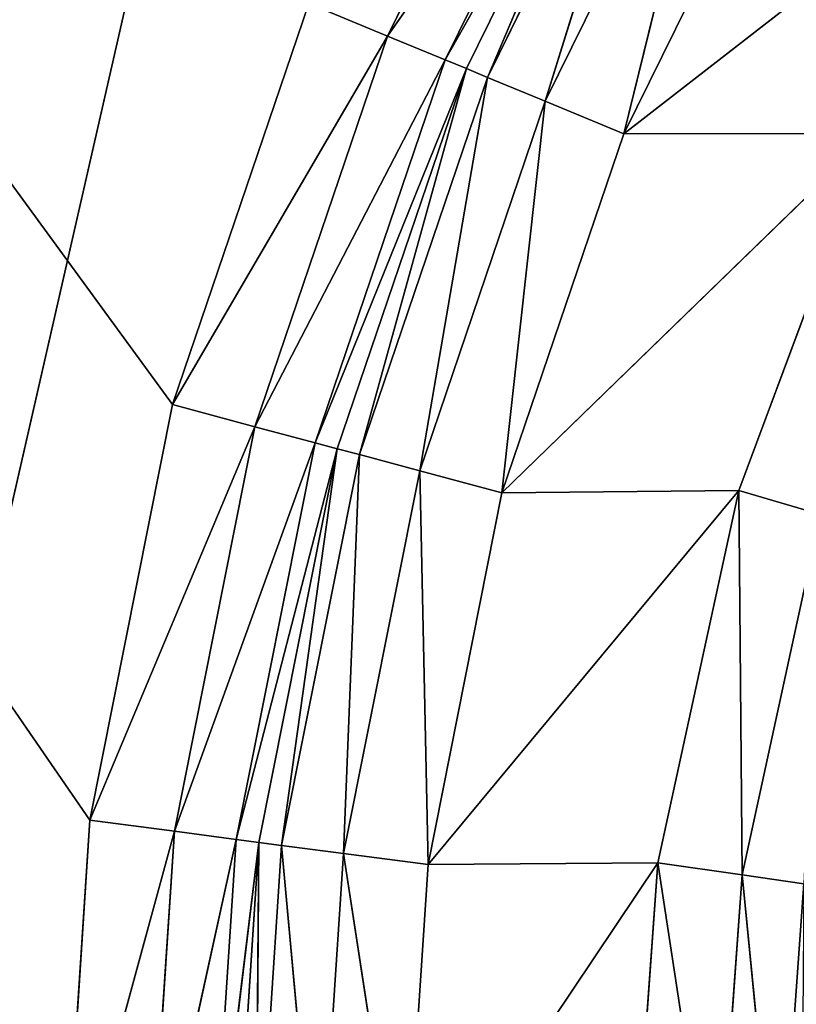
# Model space of a CAD drawing. Extents: x 14 to 217, y 27 to 186.
# Tile 222 of 256: x 37.77 to 39.13, y 80.29 to 82.02. Entities that reach past the tile are written whole.
import ezdxf

# ---------------------------------------------------------------- set-up
doc = ezdxf.new("R2010")
doc.units = 0
doc.header["$LTSCALE"] = 25.4
doc.layers.get('0').update_dxf_attribs({"color": 13, "linetype": 'CONTINUOUS'})

# ---------------------------------------------------------------- blocks, each defined once
blk = doc.blocks.new('PROFILE-RECESSED-T-CONNECT')
at = {"color": 0}
for p, q in [((25.0491, 2.0001, 104.5247), (13.7167, 2.0001, 89)), ((24.9036, 2.0001, 105.256), (13.7167, 2.0001, 89)), ((25.0491, 2.0001, 104.5247), (13.7167, 2.0001, 89)), ((24.9036, 2.0001, 105.256), (13.7167, 2.0001, 89)), ((24.5716, 2.0001, 105.5516), (24.9696, 2.0001, 103.808)), ((24.5716, 0.8001, 105.5516), (24.9696, 2.0001, 103.808)), ((24.5716, 2.0001, 105.5516), (24.9696, 2.0001, 103.808)), ((24.5716, 0.8001, 105.5516), (24.9696, 2.0001, 103.808)), ((24.9036, 2.0001, 105.256), (24.8549, 2.0001, 106)), ((25.0523, 1.9599, 105.2756), (24.8549, 2.0001, 106)), ((24.9036, 2.0001, 105.256), (24.8549, 2.0001, 106)), ((25.0523, 1.9599, 105.2756), (24.8549, 2.0001, 106)), ((25.0491, 2.0001, 104.5247), (24.9036, 2.0001, 105.256)), ((25.194, 1.9599, 104.5636), (24.9036, 2.0001, 105.256)), ((25.0491, 2.0001, 104.5247), (24.9036, 2.0001, 105.256)), ((25.194, 1.9599, 104.5636), (24.9036, 2.0001, 105.256)), ((25.0523, 1.9599, 105.2756), (24.9036, 2.0001, 105.256)), ((25.0523, 1.9599, 105.2756), (24.9036, 2.0001, 105.256)), ((25.2887, 2.0001, 103.8187), (25.0491, 2.0001, 104.5247)), ((25.4273, 1.9599, 103.8761), (25.0491, 2.0001, 104.5247)), ((25.2887, 2.0001, 103.8187), (25.0491, 2.0001, 104.5247)), ((25.4273, 1.9599, 103.8761), (25.0491, 2.0001, 104.5247)), ((25.194, 1.9599, 104.5636), (25.0491, 2.0001, 104.5247)), ((25.194, 1.9599, 104.5636), (25.0491, 2.0001, 104.5247)), ((25.4273, 1.9599, 103.8761), (25.2887, 2.0001, 103.8187)), ((25.4273, 1.9599, 103.8761), (25.2887, 2.0001, 103.8187)), ((25.1612, 1.8501, 105.2899), (25.0049, 1.9599, 106)), ((25.0049, 1.9599, 106), (25.0523, 1.9599, 105.2756)), ((25.1612, 1.8501, 105.2899), (25.0049, 1.9599, 106)), ((25.0049, 1.9599, 106), (25.0523, 1.9599, 105.2756)), ((25.3, 1.8501, 104.592), (25.0523, 1.9599, 105.2756)), ((25.0523, 1.9599, 105.2756), (25.194, 1.9599, 104.5636)), ((25.3, 1.8501, 104.592), (25.0523, 1.9599, 105.2756)), ((25.1612, 1.8501, 105.2899), (25.0523, 1.9599, 105.2756)), ((25.1612, 1.8501, 105.2899), (25.0523, 1.9599, 105.2756)), ((25.0523, 1.9599, 105.2756), (25.194, 1.9599, 104.5636)), ((25.5288, 1.8501, 103.9181), (25.194, 1.9599, 104.5636)), ((25.194, 1.9599, 104.5636), (25.4273, 1.9599, 103.8761)), ((25.5288, 1.8501, 103.9181), (25.194, 1.9599, 104.5636)), ((25.3, 1.8501, 104.592), (25.194, 1.9599, 104.5636)), ((25.3, 1.8501, 104.592), (25.194, 1.9599, 104.5636)), ((25.194, 1.9599, 104.5636), (25.4273, 1.9599, 103.8761)), ((25.8435, 1.8501, 103.2799), (25.4273, 1.9599, 103.8761)), ((25.4273, 1.9599, 103.8761), (25.7484, 1.9599, 103.225)), ((25.8435, 1.8501, 103.2799), (25.4273, 1.9599, 103.8761)), ((25.5288, 1.8501, 103.9181), (25.4273, 1.9599, 103.8761)), ((25.5288, 1.8501, 103.9181), (25.4273, 1.9599, 103.8761)), ((25.4273, 1.9599, 103.8761), (25.7484, 1.9599, 103.225)), ((25.2011, 1.7001, 105.2952), (25.1147, 1.8501, 106)), ((25.1147, 1.8501, 106), (25.1612, 1.8501, 105.2899)), ((25.2011, 1.7001, 105.2952), (25.1147, 1.8501, 106)), ((25.1147, 1.8501, 106), (25.1612, 1.8501, 105.2899)), ((25.3389, 1.7001, 104.6024), (25.1612, 1.8501, 105.2899)), ((25.1612, 1.8501, 105.2899), (25.3, 1.8501, 104.592)), ((25.3389, 1.7001, 104.6024), (25.1612, 1.8501, 105.2899)), ((25.2011, 1.7001, 105.2952), (25.1612, 1.8501, 105.2899)), ((25.2011, 1.7001, 105.2952), (25.1612, 1.8501, 105.2899)), ((25.1612, 1.8501, 105.2899), (25.3, 1.8501, 104.592)), ((25.5659, 1.7001, 103.9335), (25.3, 1.8501, 104.592)), ((25.3, 1.8501, 104.592), (25.5288, 1.8501, 103.9181)), ((25.5659, 1.7001, 103.9335), (25.3, 1.8501, 104.592)), ((25.3389, 1.7001, 104.6024), (25.3, 1.8501, 104.592)), ((25.3389, 1.7001, 104.6024), (25.3, 1.8501, 104.592)), ((25.3, 1.8501, 104.592), (25.5288, 1.8501, 103.9181)), ((25.8783, 1.7001, 103.3), (25.5288, 1.8501, 103.9181)), ((25.5288, 1.8501, 103.9181), (25.8435, 1.8501, 103.2799)), ((25.8783, 1.7001, 103.3), (25.5288, 1.8501, 103.9181)), ((25.5659, 1.7001, 103.9335), (25.5288, 1.8501, 103.9181)), ((25.5659, 1.7001, 103.9335), (25.5288, 1.8501, 103.9181)), ((25.5288, 1.8501, 103.9181), (25.8435, 1.8501, 103.2799)), ((25.1549, 1.7001, 106), (25.2011, 0.3001, 105.2952)), ((25.1549, 1.7001, 106), (25.2011, 0.3001, 105.2952)), ((25.1549, 1.7001, 106), (25.2011, 1.7001, 105.2952)), ((25.1549, 1.7001, 106), (25.2011, 1.7001, 105.2952)), ((25.2011, 1.7001, 105.2952), (25.2011, 0.3001, 105.2952)), ((25.2011, 1.7001, 105.2952), (25.2011, 0.3001, 105.2952)), ((25.2011, 1.7001, 105.2952), (25.3389, 0.3001, 104.6024)), ((25.2011, 1.7001, 105.2952), (25.3389, 0.3001, 104.6024)), ((25.2011, 1.7001, 105.2952), (25.3389, 1.7001, 104.6024)), ((25.2011, 1.7001, 105.2952), (25.3389, 1.7001, 104.6024)), ((25.3389, 1.7001, 104.6024), (25.3389, 0.3001, 104.6024)), ((25.3389, 1.7001, 104.6024), (25.3389, 0.3001, 104.6024)), ((25.3389, 1.7001, 104.6024), (25.5659, 0.3001, 103.9335)), ((25.3389, 1.7001, 104.6024), (25.5659, 0.3001, 103.9335)), ((25.3389, 1.7001, 104.6024), (25.5659, 1.7001, 103.9335)), ((25.3389, 1.7001, 104.6024), (25.5659, 1.7001, 103.9335)), ((25.5659, 1.7001, 103.9335), (25.5659, 0.3001, 103.9335)), ((25.5659, 1.7001, 103.9335), (25.5659, 0.3001, 103.9335)), ((25.5659, 1.7001, 103.9335), (25.8783, 0.3001, 103.3)), ((25.5659, 1.7001, 103.9335), (25.8783, 0.3001, 103.3)), ((25.5659, 1.7001, 103.9335), (25.8783, 1.7001, 103.3)), ((25.5659, 1.7001, 103.9335), (25.8783, 1.7001, 103.3)), ((24.9696, 0.8001, 103.808), (24.5716, 0.8001, 105.5516)), ((24.9696, 0.8001, 103.808), (24.5716, 0.8001, 105.5516)), ((25.2011, 0.3001, 105.2952), (25.1549, 0.3001, 106)), ((25.2011, 0.3001, 105.2952), (25.1549, 0.3001, 106)), ((25.2011, 0.3001, 105.2952), (25.1951, 0.1501, 106)), ((25.2011, 0.3001, 105.2952), (25.1951, 0.1501, 106)), ((25.3389, 0.3001, 104.6024), (25.2011, 0.3001, 105.2952)), ((25.2011, 0.3001, 105.2952), (25.2409, 0.1501, 105.3004)), ((25.2011, 0.3001, 105.2952), (25.2409, 0.1501, 105.3004)), ((25.3389, 0.3001, 104.6024), (25.2011, 0.3001, 105.2952)), ((25.3389, 0.3001, 104.6024), (25.2409, 0.1501, 105.3004)), ((25.3389, 0.3001, 104.6024), (25.2409, 0.1501, 105.3004)), ((25.5659, 0.3001, 103.9335), (25.3389, 0.3001, 104.6024)), ((25.3389, 0.3001, 104.6024), (25.3777, 0.1501, 104.6128)), ((25.3389, 0.3001, 104.6024), (25.3777, 0.1501, 104.6128)), ((25.5659, 0.3001, 103.9335), (25.3389, 0.3001, 104.6024)), ((25.5659, 0.3001, 103.9335), (25.3777, 0.1501, 104.6128)), ((25.5659, 0.3001, 103.9335), (25.3777, 0.1501, 104.6128)), ((25.8783, 0.3001, 103.3), (25.5659, 0.3001, 103.9335)), ((25.5659, 0.3001, 103.9335), (25.603, 0.1501, 103.9489)), ((25.5659, 0.3001, 103.9335), (25.603, 0.1501, 103.9489)), ((25.8783, 0.3001, 103.3), (25.5659, 0.3001, 103.9335)), ((25.8783, 0.3001, 103.3), (25.603, 0.1501, 103.9489)), ((25.8783, 0.3001, 103.3), (25.603, 0.1501, 103.9489)), ((25.1951, 0.1501, 106), (25.2409, 0.1501, 105.3004)), ((25.1951, 0.1501, 106), (25.2409, 0.1501, 105.3004)), ((25.2409, 0.1501, 105.3004), (25.3049, 0.0403, 106)), ((25.2409, 0.1501, 105.3004), (25.3049, 0.0403, 106)), ((25.2409, 0.1501, 105.3004), (25.3498, 0.0403, 105.3147)), ((25.2409, 0.1501, 105.3004), (25.3498, 0.0403, 105.3147)), ((25.2409, 0.1501, 105.3004), (25.3777, 0.1501, 104.6128)), ((25.2409, 0.1501, 105.3004), (25.3777, 0.1501, 104.6128)), ((25.3777, 0.1501, 104.6128), (25.3498, 0.0403, 105.3147)), ((25.3777, 0.1501, 104.6128), (25.3498, 0.0403, 105.3147)), ((25.3777, 0.1501, 104.6128), (25.4838, 0.0403, 104.6412)), ((25.3777, 0.1501, 104.6128), (25.4838, 0.0403, 104.6412)), ((25.3777, 0.1501, 104.6128), (25.603, 0.1501, 103.9489)), ((25.3777, 0.1501, 104.6128), (25.603, 0.1501, 103.9489)), ((25.603, 0.1501, 103.9489), (25.4838, 0.0403, 104.6412)), ((25.603, 0.1501, 103.9489), (25.4838, 0.0403, 104.6412)), ((25.603, 0.1501, 103.9489), (25.7045, 0.0403, 103.9909)), ((25.603, 0.1501, 103.9489), (25.7045, 0.0403, 103.9909)), ((25.603, 0.1501, 103.9489), (25.9131, 0.1501, 103.3201)), ((25.603, 0.1501, 103.9489), (25.9131, 0.1501, 103.3201)), ((25.9131, 0.1501, 103.3201), (25.7045, 0.0403, 103.9909)), ((25.9131, 0.1501, 103.3201), (25.7045, 0.0403, 103.9909)), ((26.0512, 0.0403, 105.3525), (26.1147, 0.1501, 106)), ((26.0512, 0.0403, 105.3525), (26.1147, 0.1501, 106)), ((26.0512, 0.0403, 105.3525), (26.1599, 0.1501, 105.3681)), ((26.0512, 0.0403, 105.3525), (26.1599, 0.1501, 105.3681)), ((26.1147, 0.1501, 106), (26.1599, 0.1501, 105.3681)), ((26.1147, 0.1501, 106), (26.1599, 0.1501, 105.3681)), ((25.3049, 0.0403, 106), (25.3498, 0.0403, 105.3147)), ((25.3049, 0.0403, 106), (25.3498, 0.0403, 105.3147)), ((25.3498, 0.0403, 105.3147), (25.4549, 0.0001, 106)), ((25.3498, 0.0403, 105.3147), (25.4549, 0.0001, 106)), ((25.3498, 0.0403, 105.3147), (25.4985, 0.0001, 105.3343)), ((25.3498, 0.0403, 105.3147), (25.4985, 0.0001, 105.3343)), ((25.3498, 0.0403, 105.3147), (25.4838, 0.0403, 104.6412)), ((25.3498, 0.0403, 105.3147), (25.4838, 0.0403, 104.6412)), ((25.4838, 0.0403, 104.6412), (25.4985, 0.0001, 105.3343)), ((25.4838, 0.0403, 104.6412), (25.4985, 0.0001, 105.3343)), ((25.4838, 0.0403, 104.6412), (25.6286, 0.0001, 104.68)), ((25.4838, 0.0403, 104.6412), (25.6286, 0.0001, 104.68)), ((25.4838, 0.0403, 104.6412), (25.7045, 0.0403, 103.9909)), ((25.4838, 0.0403, 104.6412), (25.7045, 0.0403, 103.9909)), ((25.7045, 0.0403, 103.9909), (25.6286, 0.0001, 104.68)), ((25.7045, 0.0403, 103.9909), (25.6286, 0.0001, 104.68)), ((25.7045, 0.0403, 103.9909), (25.8431, 0.0001, 104.0483)), ((25.7045, 0.0403, 103.9909), (25.8431, 0.0001, 104.0483)), ((25.7045, 0.0403, 103.9909), (26.0082, 0.0403, 103.375)), ((25.7045, 0.0403, 103.9909), (26.0082, 0.0403, 103.375)), ((26.0082, 0.0403, 103.375), (25.8431, 0.0001, 104.0483)), ((26.0082, 0.0403, 103.375), (25.8431, 0.0001, 104.0483)), ((25.9027, 0.0001, 105.3311), (26.0049, 0.0403, 106)), ((25.9027, 0.0001, 105.3311), (26.0049, 0.0403, 106)), ((25.9027, 0.0001, 105.3311), (26.0512, 0.0403, 105.3525)), ((25.9027, 0.0001, 105.3311), (26.0512, 0.0403, 105.3525)), ((26.0049, 0.0403, 106), (26.0512, 0.0403, 105.3525)), ((26.0049, 0.0403, 106), (26.0512, 0.0403, 105.3525)), ((26.0452, 0.0001, 104.6759), (26.0512, 0.0403, 105.3525)), ((26.0452, 0.0001, 104.6759), (26.0512, 0.0403, 105.3525)), ((26.0452, 0.0001, 104.6759), (26.1892, 0.0403, 104.7181)), ((26.0452, 0.0001, 104.6759), (26.1892, 0.0403, 104.7181)), ((26.0512, 0.0403, 105.3525), (26.1892, 0.0403, 104.7181)), ((26.0512, 0.0403, 105.3525), (26.1892, 0.0403, 104.7181)), ((25.4549, 0.0001, 106), (25.9027, 0.0001, 105.3311)), ((25.4549, 0.0001, 106), (25.9027, 0.0001, 105.3311)), ((25.4549, 0.0001, 106), (25.4985, 0.0001, 105.3343)), ((25.4549, 0.0001, 106), (25.4985, 0.0001, 105.3343)), ((25.4985, 0.0001, 105.3343), (25.9027, 0.0001, 105.3311)), ((25.4985, 0.0001, 105.3343), (25.9027, 0.0001, 105.3311)), ((25.4985, 0.0001, 105.3343), (26.0452, 0.0001, 104.6759)), ((25.4985, 0.0001, 105.3343), (26.0452, 0.0001, 104.6759)), ((25.4985, 0.0001, 105.3343), (25.6286, 0.0001, 104.68)), ((25.4985, 0.0001, 105.3343), (25.6286, 0.0001, 104.68)), ((25.6286, 0.0001, 104.68), (26.0452, 0.0001, 104.6759)), ((25.6286, 0.0001, 104.68), (26.0452, 0.0001, 104.6759)), ((25.6286, 0.0001, 104.68), (26.2796, 0.0001, 104.0475)), ((25.6286, 0.0001, 104.68), (26.2796, 0.0001, 104.0475)), ((25.6286, 0.0001, 104.68), (25.8431, 0.0001, 104.0483)), ((25.6286, 0.0001, 104.68), (25.8431, 0.0001, 104.0483)), ((25.8431, 0.0001, 104.0483), (26.2796, 0.0001, 104.0475)), ((25.8431, 0.0001, 104.0483), (26.2796, 0.0001, 104.0475)), ((25.8431, 0.0001, 104.0483), (26.601, 0.0001, 103.459)), ((25.8431, 0.0001, 104.0483), (26.601, 0.0001, 103.459)), ((25.8431, 0.0001, 104.0483), (26.1381, 0.0001, 103.45)), ((25.8431, 0.0001, 104.0483), (26.1381, 0.0001, 103.45)), ((25.9027, 0.0001, 105.3311), (25.8549, 0.0001, 106)), ((25.9027, 0.0001, 105.3311), (25.8549, 0.0001, 106)), ((26.0452, 0.0001, 104.6759), (25.9027, 0.0001, 105.3311)), ((26.0452, 0.0001, 104.6759), (25.9027, 0.0001, 105.3311)), ((26.2796, 0.0001, 104.0475), (26.0452, 0.0001, 104.6759)), ((26.2796, 0.0001, 104.0475), (26.0452, 0.0001, 104.6759))]:
    blk.add_line(p, q, dxfattribs=at)
mesh = blk.add_polyface(dxfattribs=at)
corners = [(19.5692, 18.1651, 115.2805), (40.6854, 18.1651, 91.8246), (0.5549, 18.1651, 76)]
mesh.append_faces([[corners[k] for k in face] for face in [(0, 1, 2)]], dxfattribs={"color": 0})
mesh = blk.add_polyface(dxfattribs=at)
corners = [(20.4263, 18.1651, 115.7754), (40.6854, 18.1651, 91.8246), (19.5692, 18.1651, 115.2805)]
mesh.append_faces([[corners[k] for k in face] for face in [(0, 1, 2)]], dxfattribs={"color": 0})
mesh = blk.add_polyface(dxfattribs=at)
corners = [(20.4263, 18.1651, 115.7754), (39.7106, 18.1651, 94.5027), (39.7106, 18.1651, 93.5129)]
mesh.append_faces([[corners[k] for k in face] for face in [(0, 1, 2)]], dxfattribs={"color": 0})
mesh = blk.add_polyface(dxfattribs=at)
corners = [(20.4263, 18.1651, 115.7754), (40.0492, 18.1651, 95.4328), (39.7106, 18.1651, 94.5027)]
mesh.append_faces([[corners[k] for k in face] for face in [(0, 1, 2)]], dxfattribs={"color": 0})
mesh = blk.add_polyface(dxfattribs=at)
corners = [(21.0626, 18.1651, 116.5337), (40.0492, 18.1651, 95.4328), (20.4263, 18.1651, 115.7754)]
mesh.append_faces([[corners[k] for k in face] for face in [(0, 1, 2)]], dxfattribs={"color": 0})
mesh = blk.add_polyface(dxfattribs=at)
corners = [(20.4263, 18.1651, 115.7754), (39.7106, 18.1651, 93.5129), (40.0492, 18.1651, 92.5828)]
mesh.append_faces([[corners[k] for k in face] for face in [(0, 1, 2)]], dxfattribs={"color": 0})
mesh = blk.add_polyface(dxfattribs=at)
corners = [(20.4263, 18.1651, 115.7754), (40.0492, 18.1651, 92.5828), (40.6854, 18.1651, 91.8246)]
mesh.append_faces([[corners[k] for k in face] for face in [(0, 1, 2)]], dxfattribs={"color": 0})
mesh = blk.add_polyface(dxfattribs=at)
corners = [(60.5549, 18.1651, 136), (40.0492, 18.1651, 95.4328), (21.0626, 18.1651, 116.5337)]
mesh.append_faces([[corners[k] for k in face] for face in [(0, 1, 2)]], dxfattribs={"color": 0})
mesh = blk.add_polyface(dxfattribs=at)
corners = [(19.5891, 16.1651, 116.8359), (18.9896, 16.1651, 94.555), (41.1207, 16.1651, 94.555)]
mesh.append_faces([[corners[k] for k in face] for face in [(0, 1, 2)]], dxfattribs={"color": 0})
mesh = blk.add_polyface(dxfattribs=at)
corners = [(19.5891, 16.1651, 116.8359), (41.1207, 16.1651, 94.555), (41.2829, 16.1651, 94.8599)]
mesh.append_faces([[corners[k] for k in face] for face in [(0, 1, 2)]], dxfattribs={"color": 0})
mesh = blk.add_polyface(dxfattribs=at)
corners = [(19.9969, 16.1651, 117.4268), (19.5891, 16.1651, 116.8359), (41.2829, 16.1651, 94.8599)]
mesh.append_faces([[corners[k] for k in face] for face in [(0, 1, 2)]], dxfattribs={"color": 0})
mesh = blk.add_polyface(dxfattribs=at)
corners = [(19.9969, 16.1651, 117.4268), (41.2829, 16.1651, 94.8599), (41.8202, 16.1651, 95.336)]
mesh.append_faces([[corners[k] for k in face] for face in [(0, 1, 2)]], dxfattribs={"color": 0})
mesh = blk.add_polyface(dxfattribs=at)
corners = [(48.0931, 16.1651, 117.6395), (19.9969, 16.1651, 117.4268), (41.8202, 16.1651, 95.336)]
mesh.append_faces([[corners[k] for k in face] for face in [(0, 1, 2)]], dxfattribs={"color": 0})
mesh = blk.add_polyface(dxfattribs=at)
corners = [(18.9896, 5.9675, 123.5), (42.0254, 5.9876, 94.555), (18.9896, 5.9675, 94.555)]
mesh.append_faces([[corners[k] for k in face] for face in [(0, 1, 2)]], dxfattribs={"color": 0})
mesh = blk.add_polyface(dxfattribs=at)
corners = [(42.0254, 5.9675, 123.5), (42.0254, 5.9876, 94.555), (18.9896, 5.9675, 123.5)]
mesh.append_faces([[corners[k] for k in face] for face in [(0, 1, 2)]], dxfattribs={"color": 0})
mesh = blk.add_polyface(dxfattribs=at)
corners = [(25.0491, 2.0001, 104.5247), (13.7167, 2.0001, 89), (25.2887, 2.0001, 103.8187)]
mesh.append_faces([[corners[k] for k in face] for face in [(0, 1, 2)]], dxfattribs={"color": 0})
mesh = blk.add_polyface(dxfattribs=at)
corners = [(24.9036, 2.0001, 105.256), (13.7167, 2.0001, 89), (25.0491, 2.0001, 104.5247)]
mesh.append_faces([[corners[k] for k in face] for face in [(0, 1, 2)]], dxfattribs={"color": 0})
mesh = blk.add_polyface(dxfattribs=at)
corners = [(24.8549, 2.0001, 106), (13.7167, 2.0001, 89), (24.9036, 2.0001, 105.256)]
mesh.append_faces([[corners[k] for k in face] for face in [(0, 1, 2)]], dxfattribs={"color": 0})
mesh = blk.add_polyface(dxfattribs=at)
corners = [(13.7167, 2.0001, 123), (13.7167, 2.0001, 89), (24.8549, 2.0001, 106)]
mesh.append_faces([[corners[k] for k in face] for face in [(0, 1, 2)]], dxfattribs={"color": 0})
mesh = blk.add_polyface(dxfattribs=at)
corners = [(24.5716, 2.0001, 105.5516), (24.9696, 2.0001, 103.808), (16.0469, 2.0001, 56)]
mesh.append_faces([[corners[k] for k in face] for face in [(0, 1, 2)]], dxfattribs={"color": 0})
mesh = blk.add_polyface(dxfattribs=at)
corners = [(24.5716, 2.0001, 105.5516), (24.5716, 0.8001, 105.5516), (24.9696, 2.0001, 103.808)]
mesh.append_faces([[corners[k] for k in face] for face in [(0, 1, 2)]], dxfattribs={"color": 0})
mesh = blk.add_polyface(dxfattribs=at)
corners = [(24.9696, 2.0001, 103.808), (24.5716, 0.8001, 105.5516), (24.9696, 0.8001, 103.808)]
mesh.append_faces([[corners[k] for k in face] for face in [(0, 1, 2)]], dxfattribs={"color": 0})
mesh = blk.add_polyface(dxfattribs=at)
corners = [(24.8549, 2.0001, 106), (24.9036, 2.0001, 105.256), (25.0523, 1.9599, 105.2756)]
mesh.append_faces([[corners[k] for k in face] for face in [(0, 1, 2)]], dxfattribs={"color": 0})
mesh = blk.add_polyface(dxfattribs=at)
corners = [(24.8549, 2.0001, 106), (25.0523, 1.9599, 105.2756), (25.0049, 1.9599, 106)]
mesh.append_faces([[corners[k] for k in face] for face in [(0, 1, 2)]], dxfattribs={"color": 0})
mesh = blk.add_polyface(dxfattribs=at)
corners = [(24.9036, 2.0001, 105.256), (25.0491, 2.0001, 104.5247), (25.194, 1.9599, 104.5636)]
mesh.append_faces([[corners[k] for k in face] for face in [(0, 1, 2)]], dxfattribs={"color": 0})
mesh = blk.add_polyface(dxfattribs=at)
corners = [(25.0523, 1.9599, 105.2756), (24.9036, 2.0001, 105.256), (25.194, 1.9599, 104.5636)]
mesh.append_faces([[corners[k] for k in face] for face in [(0, 1, 2)]], dxfattribs={"color": 0})
mesh = blk.add_polyface(dxfattribs=at)
corners = [(25.0491, 2.0001, 104.5247), (25.2887, 2.0001, 103.8187), (25.4273, 1.9599, 103.8761)]
mesh.append_faces([[corners[k] for k in face] for face in [(0, 1, 2)]], dxfattribs={"color": 0})
mesh = blk.add_polyface(dxfattribs=at)
corners = [(25.194, 1.9599, 104.5636), (25.0491, 2.0001, 104.5247), (25.4273, 1.9599, 103.8761)]
mesh.append_faces([[corners[k] for k in face] for face in [(0, 1, 2)]], dxfattribs={"color": 0})
mesh = blk.add_polyface(dxfattribs=at)
corners = [(25.4273, 1.9599, 103.8761), (25.2887, 2.0001, 103.8187), (25.7484, 1.9599, 103.225)]
mesh.append_faces([[corners[k] for k in face] for face in [(0, 1, 2)]], dxfattribs={"color": 0})
mesh = blk.add_polyface(dxfattribs=at)
corners = [(25.0049, 1.9599, 106), (25.0523, 1.9599, 105.2756), (25.1612, 1.8501, 105.2899)]
mesh.append_faces([[corners[k] for k in face] for face in [(0, 1, 2)]], dxfattribs={"color": 0})
mesh = blk.add_polyface(dxfattribs=at)
corners = [(25.0049, 1.9599, 106), (25.1612, 1.8501, 105.2899), (25.1147, 1.8501, 106)]
mesh.append_faces([[corners[k] for k in face] for face in [(0, 1, 2)]], dxfattribs={"color": 0})
mesh = blk.add_polyface(dxfattribs=at)
corners = [(25.0523, 1.9599, 105.2756), (25.194, 1.9599, 104.5636), (25.3, 1.8501, 104.592)]
mesh.append_faces([[corners[k] for k in face] for face in [(0, 1, 2)]], dxfattribs={"color": 0})
mesh = blk.add_polyface(dxfattribs=at)
corners = [(25.1612, 1.8501, 105.2899), (25.0523, 1.9599, 105.2756), (25.3, 1.8501, 104.592)]
mesh.append_faces([[corners[k] for k in face] for face in [(0, 1, 2)]], dxfattribs={"color": 0})
mesh = blk.add_polyface(dxfattribs=at)
corners = [(25.194, 1.9599, 104.5636), (25.4273, 1.9599, 103.8761), (25.5288, 1.8501, 103.9181)]
mesh.append_faces([[corners[k] for k in face] for face in [(0, 1, 2)]], dxfattribs={"color": 0})
mesh = blk.add_polyface(dxfattribs=at)
corners = [(25.3, 1.8501, 104.592), (25.194, 1.9599, 104.5636), (25.5288, 1.8501, 103.9181)]
mesh.append_faces([[corners[k] for k in face] for face in [(0, 1, 2)]], dxfattribs={"color": 0})
mesh = blk.add_polyface(dxfattribs=at)
corners = [(25.4273, 1.9599, 103.8761), (25.7484, 1.9599, 103.225), (25.8435, 1.8501, 103.2799)]
mesh.append_faces([[corners[k] for k in face] for face in [(0, 1, 2)]], dxfattribs={"color": 0})
mesh = blk.add_polyface(dxfattribs=at)
corners = [(25.5288, 1.8501, 103.9181), (25.4273, 1.9599, 103.8761), (25.8435, 1.8501, 103.2799)]
mesh.append_faces([[corners[k] for k in face] for face in [(0, 1, 2)]], dxfattribs={"color": 0})
mesh = blk.add_polyface(dxfattribs=at)
corners = [(25.1612, 1.8501, 105.2899), (25.2011, 1.7001, 105.2952), (25.1147, 1.8501, 106)]
mesh.append_faces([[corners[k] for k in face] for face in [(0, 1, 2)]], dxfattribs={"color": 0})
mesh = blk.add_polyface(dxfattribs=at)
corners = [(25.1147, 1.8501, 106), (25.2011, 1.7001, 105.2952), (25.1549, 1.7001, 106)]
mesh.append_faces([[corners[k] for k in face] for face in [(0, 1, 2)]], dxfattribs={"color": 0})
mesh = blk.add_polyface(dxfattribs=at)
corners = [(25.3, 1.8501, 104.592), (25.3389, 1.7001, 104.6024), (25.1612, 1.8501, 105.2899)]
mesh.append_faces([[corners[k] for k in face] for face in [(0, 1, 2)]], dxfattribs={"color": 0})
mesh = blk.add_polyface(dxfattribs=at)
corners = [(25.1612, 1.8501, 105.2899), (25.3389, 1.7001, 104.6024), (25.2011, 1.7001, 105.2952)]
mesh.append_faces([[corners[k] for k in face] for face in [(0, 1, 2)]], dxfattribs={"color": 0})
mesh = blk.add_polyface(dxfattribs=at)
corners = [(25.5288, 1.8501, 103.9181), (25.5659, 1.7001, 103.9335), (25.3, 1.8501, 104.592)]
mesh.append_faces([[corners[k] for k in face] for face in [(0, 1, 2)]], dxfattribs={"color": 0})
mesh = blk.add_polyface(dxfattribs=at)
corners = [(25.3, 1.8501, 104.592), (25.5659, 1.7001, 103.9335), (25.3389, 1.7001, 104.6024)]
mesh.append_faces([[corners[k] for k in face] for face in [(0, 1, 2)]], dxfattribs={"color": 0})
mesh = blk.add_polyface(dxfattribs=at)
corners = [(25.8435, 1.8501, 103.2799), (25.8783, 1.7001, 103.3), (25.5288, 1.8501, 103.9181)]
mesh.append_faces([[corners[k] for k in face] for face in [(0, 1, 2)]], dxfattribs={"color": 0})
mesh = blk.add_polyface(dxfattribs=at)
corners = [(25.5288, 1.8501, 103.9181), (25.8783, 1.7001, 103.3), (25.5659, 1.7001, 103.9335)]
mesh.append_faces([[corners[k] for k in face] for face in [(0, 1, 2)]], dxfattribs={"color": 0})
mesh = blk.add_polyface(dxfattribs=at)
corners = [(25.1549, 1.7001, 106), (25.2011, 0.3001, 105.2952), (25.1549, 0.3001, 106)]
mesh.append_faces([[corners[k] for k in face] for face in [(0, 1, 2)]], dxfattribs={"color": 0})
mesh = blk.add_polyface(dxfattribs=at)
corners = [(25.2011, 1.7001, 105.2952), (25.2011, 0.3001, 105.2952), (25.1549, 1.7001, 106)]
mesh.append_faces([[corners[k] for k in face] for face in [(0, 1, 2)]], dxfattribs={"color": 0})
mesh = blk.add_polyface(dxfattribs=at)
corners = [(25.2011, 1.7001, 105.2952), (25.3389, 0.3001, 104.6024), (25.2011, 0.3001, 105.2952)]
mesh.append_faces([[corners[k] for k in face] for face in [(0, 1, 2)]], dxfattribs={"color": 0})
mesh = blk.add_polyface(dxfattribs=at)
corners = [(25.3389, 1.7001, 104.6024), (25.3389, 0.3001, 104.6024), (25.2011, 1.7001, 105.2952)]
mesh.append_faces([[corners[k] for k in face] for face in [(0, 1, 2)]], dxfattribs={"color": 0})
mesh = blk.add_polyface(dxfattribs=at)
corners = [(25.3389, 1.7001, 104.6024), (25.5659, 0.3001, 103.9335), (25.3389, 0.3001, 104.6024)]
mesh.append_faces([[corners[k] for k in face] for face in [(0, 1, 2)]], dxfattribs={"color": 0})
mesh = blk.add_polyface(dxfattribs=at)
corners = [(25.5659, 1.7001, 103.9335), (25.5659, 0.3001, 103.9335), (25.3389, 1.7001, 104.6024)]
mesh.append_faces([[corners[k] for k in face] for face in [(0, 1, 2)]], dxfattribs={"color": 0})
mesh = blk.add_polyface(dxfattribs=at)
corners = [(25.5659, 1.7001, 103.9335), (25.8783, 0.3001, 103.3), (25.5659, 0.3001, 103.9335)]
mesh.append_faces([[corners[k] for k in face] for face in [(0, 1, 2)]], dxfattribs={"color": 0})
mesh = blk.add_polyface(dxfattribs=at)
corners = [(25.8783, 1.7001, 103.3), (25.8783, 0.3001, 103.3), (25.5659, 1.7001, 103.9335)]
mesh.append_faces([[corners[k] for k in face] for face in [(0, 1, 2)]], dxfattribs={"color": 0})
mesh = blk.add_polyface(dxfattribs=at)
corners = [(24.5716, 0.8001, 105.5516), (16.0469, 0.8001, 56), (24.9696, 0.8001, 103.808)]
mesh.append_faces([[corners[k] for k in face] for face in [(0, 1, 2)]], dxfattribs={"color": 0})
mesh = blk.add_polyface(dxfattribs=at)
corners = [(25.2011, 0.3001, 105.2952), (25.1951, 0.1501, 106), (25.1549, 0.3001, 106)]
mesh.append_faces([[corners[k] for k in face] for face in [(0, 1, 2)]], dxfattribs={"color": 0})
mesh = blk.add_polyface(dxfattribs=at)
corners = [(25.2011, 0.3001, 105.2952), (25.2409, 0.1501, 105.3004), (25.1951, 0.1501, 106)]
mesh.append_faces([[corners[k] for k in face] for face in [(0, 1, 2)]], dxfattribs={"color": 0})
mesh = blk.add_polyface(dxfattribs=at)
corners = [(25.3389, 0.3001, 104.6024), (25.2409, 0.1501, 105.3004), (25.2011, 0.3001, 105.2952)]
mesh.append_faces([[corners[k] for k in face] for face in [(0, 1, 2)]], dxfattribs={"color": 0})
mesh = blk.add_polyface(dxfattribs=at)
corners = [(25.3389, 0.3001, 104.6024), (25.3777, 0.1501, 104.6128), (25.2409, 0.1501, 105.3004)]
mesh.append_faces([[corners[k] for k in face] for face in [(0, 1, 2)]], dxfattribs={"color": 0})
mesh = blk.add_polyface(dxfattribs=at)
corners = [(25.5659, 0.3001, 103.9335), (25.3777, 0.1501, 104.6128), (25.3389, 0.3001, 104.6024)]
mesh.append_faces([[corners[k] for k in face] for face in [(0, 1, 2)]], dxfattribs={"color": 0})
mesh = blk.add_polyface(dxfattribs=at)
corners = [(25.5659, 0.3001, 103.9335), (25.603, 0.1501, 103.9489), (25.3777, 0.1501, 104.6128)]
mesh.append_faces([[corners[k] for k in face] for face in [(0, 1, 2)]], dxfattribs={"color": 0})
mesh = blk.add_polyface(dxfattribs=at)
corners = [(25.8783, 0.3001, 103.3), (25.603, 0.1501, 103.9489), (25.5659, 0.3001, 103.9335)]
mesh.append_faces([[corners[k] for k in face] for face in [(0, 1, 2)]], dxfattribs={"color": 0})
mesh = blk.add_polyface(dxfattribs=at)
corners = [(25.8783, 0.3001, 103.3), (25.9131, 0.1501, 103.3201), (25.603, 0.1501, 103.9489)]
mesh.append_faces([[corners[k] for k in face] for face in [(0, 1, 2)]], dxfattribs={"color": 0})
mesh = blk.add_polyface(dxfattribs=at)
corners = [(26.1549, 0.3001, 106), (26.1147, 0.1501, 106), (26.1599, 0.1501, 105.3681)]
mesh.append_faces([[corners[k] for k in face] for face in [(0, 1, 2)]], dxfattribs={"color": 0})
mesh = blk.add_polyface(dxfattribs=at)
corners = [(25.1951, 0.1501, 106), (25.2409, 0.1501, 105.3004), (25.3049, 0.0403, 106)]
mesh.append_faces([[corners[k] for k in face] for face in [(0, 1, 2)]], dxfattribs={"color": 0})
mesh = blk.add_polyface(dxfattribs=at)
corners = [(25.2409, 0.1501, 105.3004), (25.3498, 0.0403, 105.3147), (25.3049, 0.0403, 106)]
mesh.append_faces([[corners[k] for k in face] for face in [(0, 1, 2)]], dxfattribs={"color": 0})
mesh = blk.add_polyface(dxfattribs=at)
corners = [(25.3498, 0.0403, 105.3147), (25.2409, 0.1501, 105.3004), (25.3777, 0.1501, 104.6128)]
mesh.append_faces([[corners[k] for k in face] for face in [(0, 1, 2)]], dxfattribs={"color": 0})
mesh = blk.add_polyface(dxfattribs=at)
corners = [(25.3498, 0.0403, 105.3147), (25.3777, 0.1501, 104.6128), (25.4838, 0.0403, 104.6412)]
mesh.append_faces([[corners[k] for k in face] for face in [(0, 1, 2)]], dxfattribs={"color": 0})
mesh = blk.add_polyface(dxfattribs=at)
corners = [(25.4838, 0.0403, 104.6412), (25.3777, 0.1501, 104.6128), (25.603, 0.1501, 103.9489)]
mesh.append_faces([[corners[k] for k in face] for face in [(0, 1, 2)]], dxfattribs={"color": 0})
mesh = blk.add_polyface(dxfattribs=at)
corners = [(25.4838, 0.0403, 104.6412), (25.603, 0.1501, 103.9489), (25.7045, 0.0403, 103.9909)]
mesh.append_faces([[corners[k] for k in face] for face in [(0, 1, 2)]], dxfattribs={"color": 0})
mesh = blk.add_polyface(dxfattribs=at)
corners = [(25.7045, 0.0403, 103.9909), (25.603, 0.1501, 103.9489), (25.9131, 0.1501, 103.3201)]
mesh.append_faces([[corners[k] for k in face] for face in [(0, 1, 2)]], dxfattribs={"color": 0})
mesh = blk.add_polyface(dxfattribs=at)
corners = [(25.7045, 0.0403, 103.9909), (25.9131, 0.1501, 103.3201), (26.0082, 0.0403, 103.375)]
mesh.append_faces([[corners[k] for k in face] for face in [(0, 1, 2)]], dxfattribs={"color": 0})
mesh = blk.add_polyface(dxfattribs=at)
corners = [(26.0049, 0.0403, 106), (26.0512, 0.0403, 105.3525), (26.1147, 0.1501, 106)]
mesh.append_faces([[corners[k] for k in face] for face in [(0, 1, 2)]], dxfattribs={"color": 0})
mesh = blk.add_polyface(dxfattribs=at)
corners = [(26.1147, 0.1501, 106), (26.0512, 0.0403, 105.3525), (26.1599, 0.1501, 105.3681)]
mesh.append_faces([[corners[k] for k in face] for face in [(0, 1, 2)]], dxfattribs={"color": 0})
mesh = blk.add_polyface(dxfattribs=at)
corners = [(26.1599, 0.1501, 105.3681), (26.0512, 0.0403, 105.3525), (26.1892, 0.0403, 104.7181)]
mesh.append_faces([[corners[k] for k in face] for face in [(0, 1, 2)]], dxfattribs={"color": 0})
mesh = blk.add_polyface(dxfattribs=at)
corners = [(25.3049, 0.0403, 106), (25.3498, 0.0403, 105.3147), (25.4549, 0.0001, 106)]
mesh.append_faces([[corners[k] for k in face] for face in [(0, 1, 2)]], dxfattribs={"color": 0})
mesh = blk.add_polyface(dxfattribs=at)
corners = [(25.4549, 0.0001, 106), (25.3498, 0.0403, 105.3147), (25.4985, 0.0001, 105.3343)]
mesh.append_faces([[corners[k] for k in face] for face in [(0, 1, 2)]], dxfattribs={"color": 0})
mesh = blk.add_polyface(dxfattribs=at)
corners = [(25.4985, 0.0001, 105.3343), (25.3498, 0.0403, 105.3147), (25.4838, 0.0403, 104.6412)]
mesh.append_faces([[corners[k] for k in face] for face in [(0, 1, 2)]], dxfattribs={"color": 0})
mesh = blk.add_polyface(dxfattribs=at)
corners = [(25.4985, 0.0001, 105.3343), (25.4838, 0.0403, 104.6412), (25.6286, 0.0001, 104.68)]
mesh.append_faces([[corners[k] for k in face] for face in [(0, 1, 2)]], dxfattribs={"color": 0})
mesh = blk.add_polyface(dxfattribs=at)
corners = [(25.6286, 0.0001, 104.68), (25.4838, 0.0403, 104.6412), (25.7045, 0.0403, 103.9909)]
mesh.append_faces([[corners[k] for k in face] for face in [(0, 1, 2)]], dxfattribs={"color": 0})
mesh = blk.add_polyface(dxfattribs=at)
corners = [(25.6286, 0.0001, 104.68), (25.7045, 0.0403, 103.9909), (25.8431, 0.0001, 104.0483)]
mesh.append_faces([[corners[k] for k in face] for face in [(0, 1, 2)]], dxfattribs={"color": 0})
mesh = blk.add_polyface(dxfattribs=at)
corners = [(25.8431, 0.0001, 104.0483), (25.7045, 0.0403, 103.9909), (26.0082, 0.0403, 103.375)]
mesh.append_faces([[corners[k] for k in face] for face in [(0, 1, 2)]], dxfattribs={"color": 0})
mesh = blk.add_polyface(dxfattribs=at)
corners = [(25.8431, 0.0001, 104.0483), (26.0082, 0.0403, 103.375), (26.1381, 0.0001, 103.45)]
mesh.append_faces([[corners[k] for k in face] for face in [(0, 1, 2)]], dxfattribs={"color": 0})
mesh = blk.add_polyface(dxfattribs=at)
corners = [(25.8549, 0.0001, 106), (25.9027, 0.0001, 105.3311), (26.0049, 0.0403, 106)]
mesh.append_faces([[corners[k] for k in face] for face in [(0, 1, 2)]], dxfattribs={"color": 0})
mesh = blk.add_polyface(dxfattribs=at)
corners = [(26.0049, 0.0403, 106), (25.9027, 0.0001, 105.3311), (26.0512, 0.0403, 105.3525)]
mesh.append_faces([[corners[k] for k in face] for face in [(0, 1, 2)]], dxfattribs={"color": 0})
mesh = blk.add_polyface(dxfattribs=at)
corners = [(26.0512, 0.0403, 105.3525), (25.9027, 0.0001, 105.3311), (26.0452, 0.0001, 104.6759)]
mesh.append_faces([[corners[k] for k in face] for face in [(0, 1, 2)]], dxfattribs={"color": 0})
mesh = blk.add_polyface(dxfattribs=at)
corners = [(26.0512, 0.0403, 105.3525), (26.0452, 0.0001, 104.6759), (26.1892, 0.0403, 104.7181)]
mesh.append_faces([[corners[k] for k in face] for face in [(0, 1, 2)]], dxfattribs={"color": 0})
mesh = blk.add_polyface(dxfattribs=at)
corners = [(26.1892, 0.0403, 104.7181), (26.0452, 0.0001, 104.6759), (26.2796, 0.0001, 104.0475)]
mesh.append_faces([[corners[k] for k in face] for face in [(0, 1, 2)]], dxfattribs={"color": 0})
mesh = blk.add_polyface(dxfattribs=at)
corners = [(25.4549, 0.0001, 106), (25.9027, 0.0001, 105.3311), (25.8549, 0.0001, 106)]
mesh.append_faces([[corners[k] for k in face] for face in [(0, 1, 2)]], dxfattribs={"color": 0})
mesh = blk.add_polyface(dxfattribs=at)
corners = [(25.4549, 0.0001, 106), (25.4985, 0.0001, 105.3343), (25.9027, 0.0001, 105.3311)]
mesh.append_faces([[corners[k] for k in face] for face in [(0, 1, 2)]], dxfattribs={"color": 0})
mesh = blk.add_polyface(dxfattribs=at)
corners = [(25.4985, 0.0001, 105.3343), (26.0452, 0.0001, 104.6759), (25.9027, 0.0001, 105.3311)]
mesh.append_faces([[corners[k] for k in face] for face in [(0, 1, 2)]], dxfattribs={"color": 0})
mesh = blk.add_polyface(dxfattribs=at)
corners = [(25.4985, 0.0001, 105.3343), (25.6286, 0.0001, 104.68), (26.0452, 0.0001, 104.6759)]
mesh.append_faces([[corners[k] for k in face] for face in [(0, 1, 2)]], dxfattribs={"color": 0})
mesh = blk.add_polyface(dxfattribs=at)
corners = [(25.6286, 0.0001, 104.68), (26.2796, 0.0001, 104.0475), (26.0452, 0.0001, 104.6759)]
mesh.append_faces([[corners[k] for k in face] for face in [(0, 1, 2)]], dxfattribs={"color": 0})
mesh = blk.add_polyface(dxfattribs=at)
corners = [(25.6286, 0.0001, 104.68), (25.8431, 0.0001, 104.0483), (26.2796, 0.0001, 104.0475)]
mesh.append_faces([[corners[k] for k in face] for face in [(0, 1, 2)]], dxfattribs={"color": 0})
mesh = blk.add_polyface(dxfattribs=at)
corners = [(25.8431, 0.0001, 104.0483), (26.601, 0.0001, 103.459), (26.2796, 0.0001, 104.0475)]
mesh.append_faces([[corners[k] for k in face] for face in [(0, 1, 2)]], dxfattribs={"color": 0})
mesh = blk.add_polyface(dxfattribs=at)
corners = [(25.8431, 0.0001, 104.0483), (26.1381, 0.0001, 103.45), (26.601, 0.0001, 103.459)]
mesh.append_faces([[corners[k] for k in face] for face in [(0, 1, 2)]], dxfattribs={"color": 0})

msp = doc.modelspace()

# ---------------------------------------------------------------- block references
at = {"color": 7, "extrusion": (0, -1, -3.33067e-16)}
msp.add_blockref('PROFILE-RECESSED-T-CONNECT', (12.9862, -56.4217, -185.8719), dxfattribs=at)

doc.saveas('drawing.dxf')
